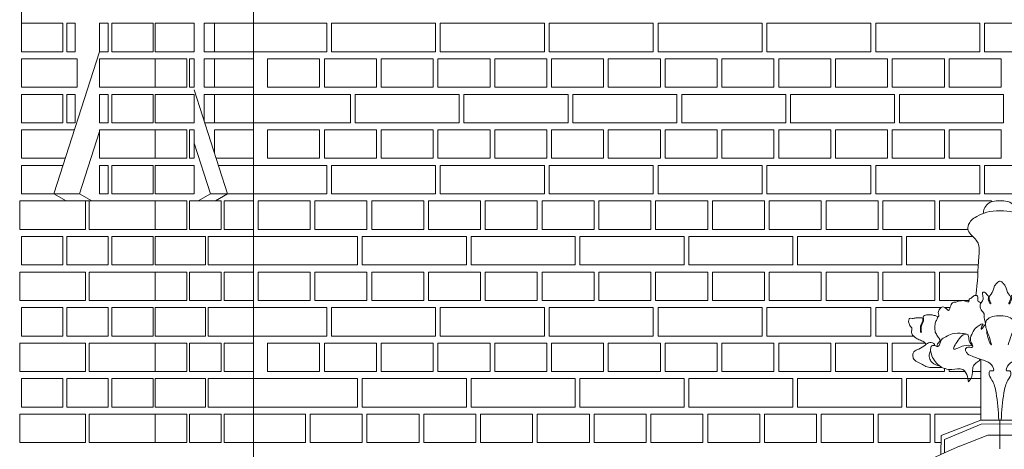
# Model space of a CAD drawing. Header units: millimetres. Extents: x -37887 to 94344, y -69777 to 116976.
# Tile 161 of 205: x 1925 to 4006, y 112571 to 113478. Entities that reach past the tile are written whole.
import ezdxf

# ---------------------------------------------------------------- set-up
doc = ezdxf.new("R2010")
doc.units = ezdxf.units.MM
doc.layers.add('02_odbudowa', color=7, linetype='Continuous', lineweight=30)
doc.layers.add('inwentarka dominiki', color=1, linetype='Continuous', lineweight=13)

# ---------------------------------------------------------------- blocks, each defined once
blk = doc.blocks.new('A$C548F19F9')
at = {"layer": 'inwentarka dominiki'}
for p, q in [((3001.8, 6316.6), (3001.8, 7371.7)), ((3491.5, 1606.6), (3491.5, 6616.6)), ((3001.8, 6256.6), (3001.8, 6316.6)), ((3001.8, 6316.6), (3089.2, 6316.6)), ((3089.2, 6316.6), (3089.2, 6256.6)), ((3097.1, 6256.6), (3097.1, 6316.6)), ((3097.1, 6316.6), (3115, 6316.6)), ((3115, 6316.6), (3115, 6256.6)), ((3184.6, 6316.6), (3166.7, 6316.6)), ((3166.7, 6316.6), (3166.7, 6256.6)), ((3184.6, 6256.6), (3184.6, 6316.6)), ((3280, 6316.6), (3192.5, 6316.6)), ((3192.5, 6316.6), (3192.5, 6256.6)), ((3280, 6256.6), (3280, 6316.6)), ((3283.9, 6256.6), (3283.9, 6316.6)), ((3283.9, 6316.6), (3366.3, 6316.6)), ((3366.3, 6316.6), (3366.3, 6256.6)), ((3409.1, 6316.6), (3387.2, 6316.6)), ((3387.2, 6316.6), (3387.2, 6256.6)), ((3409.1, 6256.6), (3409.1, 6316.6)), ((3409.1, 6256.6), (3409.1, 6316.6)), ((3409.1, 6316.6), (3491.5, 6316.6)), ((3491.5, 6316.6), (3491.5, 6256.6)), ((3491.5, 6316.6), (3491.5, 6256.6)), ((3646.5, 6316.6), (3491.5, 6316.6)), ((3646.5, 6256.6), (3646.5, 6316.6)), ((3656.5, 6316.6), (3656.5, 6256.6)), ((3876.5, 6316.6), (3656.5, 6316.6)), ((3876.5, 6256.6), (3876.5, 6316.6)), ((3886.5, 6316.6), (3886.5, 6256.6)), ((4106.5, 6316.6), (3886.5, 6316.6)), ((4106.5, 6256.6), (4106.5, 6316.6)), ((4116.5, 6316.6), (4116.5, 6256.6)), ((4336.5, 6316.6), (4116.5, 6316.6)), ((4336.5, 6256.6), (4336.5, 6316.6)), ((4346.5, 6316.6), (4346.5, 6256.6)), ((4566.5, 6316.6), (4346.5, 6316.6)), ((4566.5, 6256.6), (4566.5, 6316.6)), ((4576.5, 6316.6), (4576.5, 6256.6)), ((4796.5, 6316.6), (4576.5, 6316.6)), ((4796.5, 6256.6), (4796.5, 6316.6)), ((4806.5, 6316.6), (4806.5, 6256.6)), ((5026.5, 6316.6), (4806.5, 6316.6)), ((5026.5, 6256.6), (5026.5, 6316.6)), ((5036.5, 6316.6), (5036.5, 6256.6)), ((5256.5, 6316.6), (5036.5, 6316.6)), ((3089.2, 6256.6), (3001.8, 6256.6)), ((3119, 6241.6), (3001.8, 6241.6)), ((3001.8, 6241.6), (3001.8, 6181.6)), ((3166.7, 6256.6), (3069.9, 5956.6)), ((3115, 6256.6), (3097.1, 6256.6)), ((3119, 6181.6), (3119, 6241.6)), ((3166.7, 6256.6), (3184.6, 6256.6)), ((3283.9, 6241.6), (3166.7, 6241.6)), ((3166.7, 6241.6), (3166.7, 6181.6)), ((3192.5, 6256.6), (3280, 6256.6)), ((3366.3, 6256.6), (3283.9, 6256.6)), ((3283.9, 6181.6), (3283.9, 6241.6)), ((3283.9, 6241.6), (3350.7, 6241.6)), ((3283.9, 6181.6), (3283.9, 6241.6)), ((3350.7, 6241.6), (3350.7, 6181.6)), ((3356.8, 6181.6), (3356.8, 6241.6)), ((3356.8, 6241.6), (3366.3, 6241.6)), ((3366.3, 6241.6), (3366.3, 6181.6)), ((3387.2, 6256.6), (3409.1, 6256.6)), ((3409.1, 6241.6), (3387.2, 6241.6)), ((3387.2, 6241.6), (3387.2, 6181.6)), ((3491.5, 6256.6), (3409.1, 6256.6)), ((3409.1, 6181.6), (3409.1, 6241.6)), ((3409.1, 6181.6), (3409.1, 6241.6)), ((3409.1, 6241.6), (3491.5, 6241.6)), ((3491.5, 6256.6), (3646.5, 6256.6)), ((3491.5, 6241.6), (3491.5, 6181.6)), ((3521.5, 6181.6), (3521.5, 6241.6)), ((3521.5, 6241.6), (3631.5, 6241.6)), ((3631.5, 6241.6), (3631.5, 6181.6)), ((3641.5, 6181.6), (3641.5, 6241.6)), ((3641.5, 6241.6), (3751.5, 6241.6)), ((3656.5, 6256.6), (3876.5, 6256.6)), ((3751.5, 6241.6), (3751.5, 6181.6)), ((3761.5, 6181.6), (3761.5, 6241.6)), ((3761.5, 6241.6), (3871.5, 6241.6)), ((3871.5, 6241.6), (3871.5, 6181.6)), ((3881.5, 6181.6), (3881.5, 6241.6)), ((3881.5, 6241.6), (3991.5, 6241.6)), ((3886.5, 6256.6), (4106.5, 6256.6)), ((3991.5, 6241.6), (3991.5, 6181.6)), ((4001.5, 6181.6), (4001.5, 6241.6)), ((4001.5, 6241.6), (4111.5, 6241.6)), ((4111.5, 6241.6), (4111.5, 6181.6)), ((4116.5, 6256.6), (4336.5, 6256.6)), ((4121.5, 6181.6), (4121.5, 6241.6)), ((4121.5, 6241.6), (4231.5, 6241.6)), ((4231.5, 6241.6), (4231.5, 6181.6)), ((4241.5, 6181.6), (4241.5, 6241.6)), ((4241.5, 6241.6), (4351.5, 6241.6)), ((4346.5, 6256.6), (4566.5, 6256.6)), ((4351.5, 6241.6), (4351.5, 6181.6)), ((4361.5, 6181.6), (4361.5, 6241.6)), ((4361.5, 6241.6), (4471.5, 6241.6)), ((4471.5, 6241.6), (4471.5, 6181.6)), ((4481.5, 6181.6), (4481.5, 6241.6)), ((4481.5, 6241.6), (4591.5, 6241.6)), ((4576.5, 6256.6), (4796.5, 6256.6)), ((4591.5, 6241.6), (4591.5, 6181.6)), ((4601.5, 6241.6), (4601.5, 6181.6)), ((4711.5, 6241.6), (4601.5, 6241.6)), ((4711.5, 6181.6), (4711.5, 6241.6)), ((4721.5, 6241.6), (4721.5, 6181.6)), ((4831.5, 6241.6), (4721.5, 6241.6)), ((4806.5, 6256.6), (5026.5, 6256.6)), ((4831.5, 6181.6), (4831.5, 6241.6)), ((4841.5, 6241.6), (4841.5, 6181.6)), ((4951.5, 6241.6), (4841.5, 6241.6)), ((4951.5, 6181.6), (4951.5, 6241.6)), ((4961.5, 6241.6), (4961.5, 6181.6)), ((5071.5, 6241.6), (4961.5, 6241.6)), ((5036.5, 6256.6), (5256.5, 6256.6)), ((5071.5, 6181.6), (5071.5, 6241.6)), ((3001.8, 6181.6), (3119, 6181.6)), ((3166.7, 6181.6), (3283.9, 6181.6)), ((3350.7, 6181.6), (3283.9, 6181.6)), ((3366.3, 6181.6), (3356.8, 6181.6)), ((3387.2, 6181.6), (3409.1, 6181.6)), ((3491.5, 6181.6), (3409.1, 6181.6)), ((3631.5, 6181.6), (3521.5, 6181.6)), ((3751.5, 6181.6), (3641.5, 6181.6)), ((3871.5, 6181.6), (3761.5, 6181.6)), ((3991.5, 6181.6), (3881.5, 6181.6)), ((4111.5, 6181.6), (4001.5, 6181.6)), ((4231.5, 6181.6), (4121.5, 6181.6)), ((4351.5, 6181.6), (4241.5, 6181.6)), ((4471.5, 6181.6), (4361.5, 6181.6)), ((4591.5, 6181.6), (4481.5, 6181.6)), ((4601.5, 6181.6), (4711.5, 6181.6)), ((4721.5, 6181.6), (4831.5, 6181.6)), ((4841.5, 6181.6), (4951.5, 6181.6)), ((4961.5, 6181.6), (5071.5, 6181.6)), ((3001.8, 6106.6), (3001.8, 6166.6)), ((3001.8, 6166.6), (3089.2, 6166.6)), ((3089.2, 6166.6), (3089.2, 6106.6)), ((3097.1, 6106.6), (3097.1, 6166.6)), ((3097.1, 6166.6), (3115, 6166.6)), ((3115, 6166.6), (3115, 6106.6)), ((3184.6, 6166.6), (3166.7, 6166.6)), ((3166.7, 6166.6), (3166.7, 6106.6)), ((3184.6, 6106.6), (3184.6, 6166.6)), ((3280, 6166.6), (3192.5, 6166.6)), ((3192.5, 6166.6), (3192.5, 6106.6)), ((3280, 6106.6), (3280, 6166.6)), ((3283.9, 6106.6), (3283.9, 6166.6)), ((3283.9, 6166.6), (3366.3, 6166.6)), ((3366.3, 6176.1), (3437.1, 5956.6)), ((3366.3, 6166.6), (3366.3, 6106.6)), ((3409.1, 6166.6), (3387.2, 6166.6)), ((3387.2, 6166.6), (3387.2, 6111.3)), ((3409.1, 6106.6), (3409.1, 6166.6)), ((3409.1, 6106.6), (3409.1, 6166.6)), ((3409.1, 6166.6), (3491.5, 6166.6)), ((3491.5, 6166.6), (3491.5, 6106.6)), ((3491.5, 6106.6), (3491.5, 6166.6)), ((3491.5, 6166.6), (3696.5, 6166.6)), ((3696.5, 6166.6), (3696.5, 6106.6)), ((3706.5, 6106.6), (3706.5, 6166.6)), ((3706.5, 6166.6), (3926.5, 6166.6)), ((3926.5, 6166.6), (3926.5, 6106.6)), ((3936.5, 6106.6), (3936.5, 6166.6)), ((3936.5, 6166.6), (4156.5, 6166.6)), ((4156.5, 6166.6), (4156.5, 6106.6)), ((4166.5, 6106.6), (4166.5, 6166.6)), ((4166.5, 6166.6), (4386.5, 6166.6)), ((4386.5, 6166.6), (4386.5, 6106.6)), ((4396.5, 6106.6), (4396.5, 6166.6)), ((4396.5, 6166.6), (4616.5, 6166.6)), ((4616.5, 6166.6), (4616.5, 6106.6)), ((4626.5, 6106.6), (4626.5, 6166.6)), ((4626.5, 6166.6), (4846.5, 6166.6)), ((4846.5, 6166.6), (4846.5, 6106.6)), ((4856.5, 6106.6), (4856.5, 6166.6)), ((4856.5, 6166.6), (5076.5, 6166.6)), ((5076.5, 6166.6), (5076.5, 6106.6)), ((3089.2, 6106.6), (3001.8, 6106.6)), ((3115, 6106.6), (3097.1, 6106.6)), ((3166.7, 6106.6), (3184.6, 6106.6)), ((3192.5, 6106.6), (3280, 6106.6)), ((3366.3, 6106.6), (3283.9, 6106.6)), ((3388.7, 6106.6), (3409.1, 6106.6)), ((3491.5, 6106.6), (3409.1, 6106.6)), ((3696.5, 6106.6), (3491.5, 6106.6)), ((3926.5, 6106.6), (3706.5, 6106.6)), ((4156.5, 6106.6), (3936.5, 6106.6)), ((4386.5, 6106.6), (4166.5, 6106.6)), ((4616.5, 6106.6), (4396.5, 6106.6)), ((4846.5, 6106.6), (4626.5, 6106.6)), ((5076.5, 6106.6), (4856.5, 6106.6)), ((3113.5, 6091.6), (3001.8, 6091.6)), ((3001.8, 6091.6), (3001.8, 6031.6)), ((3166.7, 6087.9), (3124.3, 5956.6)), ((3283.9, 6091.6), (3166.7, 6091.6)), ((3166.7, 6091.6), (3166.7, 6031.6)), ((3283.9, 6031.6), (3283.9, 6091.6)), ((3283.9, 6091.6), (3350.7, 6091.6)), ((3283.9, 6031.6), (3283.9, 6091.6)), ((3350.7, 6091.6), (3350.7, 6031.6)), ((3356.8, 6031.6), (3356.8, 6091.6)), ((3356.8, 6091.6), (3366.3, 6091.6)), ((3366.3, 6091.6), (3366.3, 6031.6)), ((3409.1, 6043.5), (3409.1, 6091.6)), ((3409.1, 6091.6), (3491.5, 6091.6)), ((3491.5, 6091.6), (3491.5, 6031.6)), ((3521.5, 6031.6), (3521.5, 6091.6)), ((3521.5, 6091.6), (3631.5, 6091.6)), ((3631.5, 6091.6), (3631.5, 6031.6)), ((3641.5, 6031.6), (3641.5, 6091.6)), ((3641.5, 6091.6), (3751.5, 6091.6)), ((3751.5, 6091.6), (3751.5, 6031.6)), ((3761.5, 6031.6), (3761.5, 6091.6)), ((3761.5, 6091.6), (3871.5, 6091.6)), ((3871.5, 6091.6), (3871.5, 6031.6)), ((3881.5, 6031.6), (3881.5, 6091.6)), ((3881.5, 6091.6), (3991.5, 6091.6)), ((3991.5, 6091.6), (3991.5, 6031.6)), ((4001.5, 6031.6), (4001.5, 6091.6)), ((4001.5, 6091.6), (4111.5, 6091.6)), ((4111.5, 6091.6), (4111.5, 6031.6)), ((4121.5, 6031.6), (4121.5, 6091.6)), ((4121.5, 6091.6), (4231.5, 6091.6)), ((4231.5, 6091.6), (4231.5, 6031.6)), ((4241.5, 6031.6), (4241.5, 6091.6)), ((4241.5, 6091.6), (4351.5, 6091.6)), ((4351.5, 6091.6), (4351.5, 6031.6)), ((4361.5, 6031.6), (4361.5, 6091.6)), ((4361.5, 6091.6), (4471.5, 6091.6)), ((4471.5, 6091.6), (4471.5, 6031.6)), ((4481.5, 6031.6), (4481.5, 6091.6)), ((4481.5, 6091.6), (4591.5, 6091.6)), ((4591.5, 6091.6), (4591.5, 6031.6)), ((4601.5, 6091.6), (4601.5, 6031.6)), ((4711.5, 6091.6), (4601.5, 6091.6)), ((4711.5, 6031.6), (4711.5, 6091.6)), ((4721.5, 6091.6), (4721.5, 6031.6)), ((4831.5, 6091.6), (4721.5, 6091.6)), ((4831.5, 6031.6), (4831.5, 6091.6)), ((4841.5, 6091.6), (4841.5, 6031.6)), ((4951.5, 6091.6), (4841.5, 6091.6)), ((4951.5, 6031.6), (4951.5, 6091.6)), ((4961.5, 6091.6), (4961.5, 6031.6)), ((5071.5, 6091.6), (4961.5, 6091.6)), ((5071.5, 6031.6), (5071.5, 6091.6)), ((3366.3, 6063.7), (3400.9, 5956.6)), ((3001.8, 6031.6), (3094.1, 6031.6)), ((3089.2, 6016.6), (3001.8, 6016.6)), ((3001.8, 6016.6), (3001.8, 5956.6)), ((3089.2, 6016.3), (3089.2, 6016.6)), ((3166.7, 6031.6), (3283.9, 6031.6)), ((3184.6, 6016.6), (3166.7, 6016.6)), ((3166.7, 6016.6), (3166.7, 5956.6)), ((3184.6, 5956.6), (3184.6, 6016.6)), ((3280, 6016.6), (3192.5, 6016.6)), ((3192.5, 6016.6), (3192.5, 5956.6)), ((3280, 5956.6), (3280, 6016.6)), ((3350.7, 6031.6), (3283.9, 6031.6)), ((3283.9, 5956.6), (3283.9, 6016.6)), ((3283.9, 6016.6), (3366.3, 6016.6)), ((3366.3, 6031.6), (3356.8, 6031.6)), ((3366.3, 6016.6), (3366.3, 5956.6)), ((3491.5, 6031.6), (3412.9, 6031.6)), ((3417.8, 6016.6), (3491.5, 6016.6)), ((3491.5, 6016.6), (3491.5, 5956.6)), ((3491.5, 6016.6), (3491.5, 5956.6)), ((3646.5, 6016.6), (3491.5, 6016.6)), ((3631.5, 6031.6), (3521.5, 6031.6)), ((3751.5, 6031.6), (3641.5, 6031.6)), ((3646.5, 5956.6), (3646.5, 6016.6)), ((3656.5, 6016.6), (3656.5, 5956.6)), ((3876.5, 6016.6), (3656.5, 6016.6)), ((3871.5, 6031.6), (3761.5, 6031.6)), ((3876.5, 5956.6), (3876.5, 6016.6)), ((3991.5, 6031.6), (3881.5, 6031.6)), ((3886.5, 6016.6), (3886.5, 5956.6)), ((4106.5, 6016.6), (3886.5, 6016.6)), ((4111.5, 6031.6), (4001.5, 6031.6)), ((4106.5, 5956.6), (4106.5, 6016.6)), ((4116.5, 6016.6), (4116.5, 5956.6)), ((4336.5, 6016.6), (4116.5, 6016.6)), ((4231.5, 6031.6), (4121.5, 6031.6)), ((4351.5, 6031.6), (4241.5, 6031.6)), ((4336.5, 5956.6), (4336.5, 6016.6)), ((4346.5, 6016.6), (4346.5, 5956.6)), ((4566.5, 6016.6), (4346.5, 6016.6)), ((4471.5, 6031.6), (4361.5, 6031.6)), ((4591.5, 6031.6), (4481.5, 6031.6)), ((4566.5, 5956.6), (4566.5, 6016.6)), ((4576.5, 6016.6), (4576.5, 5956.6)), ((4796.5, 6016.6), (4576.5, 6016.6)), ((4601.5, 6031.6), (4711.5, 6031.6)), ((4721.5, 6031.6), (4831.5, 6031.6)), ((4796.5, 5956.6), (4796.5, 6016.6)), ((4806.5, 6016.6), (4806.5, 5956.6)), ((5026.5, 6016.6), (4806.5, 6016.6)), ((4841.5, 6031.6), (4951.5, 6031.6)), ((4961.5, 6031.6), (5071.5, 6031.6)), ((5026.5, 5956.6), (5026.5, 6016.6)), ((5036.5, 6016.6), (5036.5, 5956.6)), ((5256.5, 6016.6), (5036.5, 6016.6)), ((3001.8, 5956.6), (3089.2, 5956.6)), ((3069.9, 5956.6), (3124.3, 5956.6)), ((3069.9, 5956.6), (3095.8, 5941.6)), ((3124.3, 5956.6), (3150.2, 5941.6)), ((3166.7, 5956.6), (3184.6, 5956.6)), ((3192.5, 5956.6), (3280, 5956.6)), ((3366.3, 5956.6), (3283.9, 5956.6)), ((3400.9, 5956.6), (3375, 5941.6)), ((3437.1, 5956.6), (3400.9, 5956.6)), ((3491.5, 5956.6), (3409.1, 5956.6)), ((3437.1, 5956.6), (3411.3, 5941.6)), ((3491.5, 5956.6), (3646.5, 5956.6)), ((3656.5, 5956.6), (3876.5, 5956.6)), ((3886.5, 5956.6), (4106.5, 5956.6)), ((4116.5, 5956.6), (4336.5, 5956.6)), ((4346.5, 5956.6), (4566.5, 5956.6)), ((4576.5, 5956.6), (4796.5, 5956.6)), ((4806.5, 5956.6), (5026.5, 5956.6)), ((5036.5, 5956.6), (5256.5, 5956.6)), ((3136.9, 5941.6), (2997.8, 5941.6)), ((2997.8, 5941.6), (2997.8, 5881.6)), ((3095.8, 5941.6), (3150.2, 5941.6)), ((3136.9, 5881.6), (3136.9, 5941.6)), ((3283.9, 5941.6), (3144.8, 5941.6)), ((3144.8, 5941.6), (3144.8, 5881.6)), ((3283.9, 5881.6), (3283.9, 5941.6)), ((3283.9, 5881.6), (3283.9, 5941.6)), ((3283.9, 5941.6), (3350.7, 5941.6)), ((3350.7, 5941.6), (3350.7, 5881.6)), ((3356.8, 5881.6), (3356.8, 5941.6)), ((3356.8, 5941.6), (3423.5, 5941.6)), ((3423.5, 5941.6), (3423.5, 5881.6)), ((3429.6, 5881.6), (3429.6, 5941.6)), ((3429.6, 5941.6), (3491.5, 5941.6)), ((3491.5, 5941.6), (3491.5, 5881.6)), ((3501.5, 5941.6), (3501.5, 5881.6)), ((3611.5, 5941.6), (3501.5, 5941.6)), ((3611.5, 5881.6), (3611.5, 5941.6)), ((3621.5, 5941.6), (3621.5, 5881.6)), ((3731.5, 5941.6), (3621.5, 5941.6)), ((3731.5, 5881.6), (3731.5, 5941.6)), ((3741.5, 5941.6), (3741.5, 5881.6)), ((3851.5, 5941.6), (3741.5, 5941.6)), ((3851.5, 5881.6), (3851.5, 5941.6)), ((3861.5, 5941.6), (3861.5, 5881.6)), ((3971.5, 5941.6), (3861.5, 5941.6)), ((3971.5, 5881.6), (3971.5, 5941.6)), ((3981.5, 5941.6), (3981.5, 5881.6)), ((4091.5, 5941.6), (3981.5, 5941.6)), ((4091.5, 5881.6), (4091.5, 5941.6)), ((4101.5, 5941.6), (4101.5, 5881.6)), ((4211.5, 5941.6), (4101.5, 5941.6)), ((4211.5, 5881.6), (4211.5, 5941.6)), ((4221.5, 5941.6), (4221.5, 5881.6)), ((4331.5, 5941.6), (4221.5, 5941.6)), ((4331.5, 5881.6), (4331.5, 5941.6)), ((4341.5, 5941.6), (4341.5, 5881.6)), ((4451.5, 5941.6), (4341.5, 5941.6)), ((4451.5, 5881.6), (4451.5, 5941.6)), ((4461.5, 5941.6), (4461.5, 5881.6)), ((4571.5, 5941.6), (4461.5, 5941.6)), ((4571.5, 5881.6), (4571.5, 5941.6)), ((4581.5, 5941.6), (4581.5, 5881.6)), ((4691.5, 5941.6), (4581.5, 5941.6)), ((4691.5, 5881.6), (4691.5, 5941.6)), ((4701.5, 5941.6), (4701.5, 5881.6)), ((4811.5, 5941.6), (4701.5, 5941.6)), ((4811.5, 5881.6), (4811.5, 5941.6)), ((4821.5, 5941.6), (4821.5, 5881.6)), ((4931.5, 5941.6), (4821.5, 5941.6)), ((4931.5, 5881.6), (4931.5, 5941.6)), ((5051.5, 5941.6), (4941.5, 5941.6)), ((4941.5, 5941.6), (4941.5, 5881.6)), ((5051.5, 5940.2), (5051.5, 5941.6)), ((2997.8, 5881.6), (3136.9, 5881.6)), ((3144.8, 5881.6), (3283.9, 5881.6)), ((3350.7, 5881.6), (3283.9, 5881.6)), ((3423.5, 5881.6), (3356.8, 5881.6)), ((3491.5, 5881.6), (3429.6, 5881.6)), ((3501.5, 5881.6), (3611.5, 5881.6)), ((3621.5, 5881.6), (3731.5, 5881.6)), ((3741.5, 5881.6), (3851.5, 5881.6)), ((3861.5, 5881.6), (3971.5, 5881.6)), ((3981.5, 5881.6), (4091.5, 5881.6)), ((4101.5, 5881.6), (4211.5, 5881.6)), ((4221.5, 5881.6), (4331.5, 5881.6)), ((4341.5, 5881.6), (4451.5, 5881.6)), ((4461.5, 5881.6), (4571.5, 5881.6)), ((4581.5, 5881.6), (4691.5, 5881.6)), ((4701.5, 5881.6), (4811.5, 5881.6)), ((4821.5, 5881.6), (4931.5, 5881.6)), ((4941.5, 5881.6), (5001.5, 5881.6)), ((3089.2, 5866.6), (3001.8, 5866.6)), ((3001.8, 5866.6), (3001.8, 5806.6)), ((3089.2, 5806.6), (3089.2, 5866.6)), ((3184.6, 5866.6), (3097.1, 5866.6)), ((3097.1, 5866.6), (3097.1, 5806.6)), ((3184.6, 5806.6), (3184.6, 5866.6)), ((3280, 5866.6), (3192.5, 5866.6)), ((3192.5, 5866.6), (3192.5, 5806.6)), ((3280, 5806.6), (3280, 5866.6)), ((3283.9, 5806.6), (3283.9, 5866.6)), ((3283.9, 5866.6), (3390.1, 5866.6)), ((3390.1, 5866.6), (3390.1, 5806.6)), ((3396.2, 5806.6), (3396.2, 5866.6)), ((3396.2, 5866.6), (3491.5, 5866.6)), ((3491.5, 5866.6), (3491.5, 5806.6)), ((3491.5, 5866.6), (3491.5, 5806.6)), ((3711.5, 5866.6), (3491.5, 5866.6)), ((3711.5, 5806.6), (3711.5, 5866.6)), ((3721.5, 5866.6), (3721.5, 5806.6)), ((3941.5, 5866.6), (3721.5, 5866.6)), ((3941.5, 5806.6), (3941.5, 5866.6)), ((3951.5, 5866.6), (3951.5, 5806.6)), ((4171.5, 5866.6), (3951.5, 5866.6)), ((4171.5, 5806.6), (4171.5, 5866.6)), ((4181.5, 5866.6), (4181.5, 5806.6)), ((4401.5, 5866.6), (4181.5, 5866.6)), ((4401.5, 5806.6), (4401.5, 5866.6)), ((4411.5, 5866.6), (4411.5, 5806.6)), ((4631.5, 5866.6), (4411.5, 5866.6)), ((4631.5, 5806.6), (4631.5, 5866.6)), ((4641.5, 5866.6), (4641.5, 5806.6)), ((4861.5, 5866.6), (4641.5, 5866.6)), ((4861.5, 5806.6), (4861.5, 5866.6)), ((5011.4, 5866.6), (4871.5, 5866.6)), ((4871.5, 5866.6), (4871.5, 5806.6)), ((3001.8, 5806.6), (3089.2, 5806.6)), ((3097.1, 5806.6), (3184.6, 5806.6)), ((3192.5, 5806.6), (3280, 5806.6)), ((3390.1, 5806.6), (3283.9, 5806.6)), ((3491.5, 5806.6), (3396.2, 5806.6)), ((3491.5, 5806.6), (3711.5, 5806.6)), ((3721.5, 5806.6), (3941.5, 5806.6)), ((3951.5, 5806.6), (4171.5, 5806.6)), ((4181.5, 5806.6), (4401.5, 5806.6)), ((4411.5, 5806.6), (4631.5, 5806.6)), ((4641.5, 5806.6), (4861.5, 5806.6)), ((4871.5, 5806.6), (5023.4, 5806.6)), ((3136.9, 5791.6), (2997.8, 5791.6)), ((2997.8, 5791.6), (2997.8, 5731.6)), ((3136.9, 5731.6), (3136.9, 5791.6)), ((3283.9, 5791.6), (3144.8, 5791.6)), ((3144.8, 5791.6), (3144.8, 5731.6)), ((3283.9, 5731.6), (3283.9, 5791.6)), ((3283.9, 5731.6), (3283.9, 5791.6)), ((3283.9, 5791.6), (3350.7, 5791.6)), ((3350.7, 5791.6), (3350.7, 5731.6)), ((3356.8, 5731.6), (3356.8, 5791.6)), ((3356.8, 5791.6), (3423.5, 5791.6)), ((3423.5, 5791.6), (3423.5, 5731.6)), ((3429.6, 5731.6), (3429.6, 5791.6)), ((3429.6, 5791.6), (3491.5, 5791.6)), ((3491.5, 5791.6), (3491.5, 5731.6)), ((3501.5, 5791.6), (3501.5, 5731.6)), ((3611.5, 5791.6), (3501.5, 5791.6)), ((3611.5, 5731.6), (3611.5, 5791.6)), ((3621.5, 5791.6), (3621.5, 5731.6)), ((3731.5, 5791.6), (3621.5, 5791.6)), ((3731.5, 5731.6), (3731.5, 5791.6)), ((3741.5, 5791.6), (3741.5, 5731.6)), ((3851.5, 5791.6), (3741.5, 5791.6)), ((3851.5, 5731.6), (3851.5, 5791.6)), ((3861.5, 5791.6), (3861.5, 5731.6)), ((3971.5, 5791.6), (3861.5, 5791.6)), ((3971.5, 5731.6), (3971.5, 5791.6)), ((3981.5, 5791.6), (3981.5, 5731.6)), ((4091.5, 5791.6), (3981.5, 5791.6)), ((4091.5, 5731.6), (4091.5, 5791.6)), ((4101.5, 5791.6), (4101.5, 5731.6)), ((4211.5, 5791.6), (4101.5, 5791.6)), ((4211.5, 5731.6), (4211.5, 5791.6)), ((4221.5, 5791.6), (4221.5, 5731.6)), ((4331.5, 5791.6), (4221.5, 5791.6)), ((4331.5, 5731.6), (4331.5, 5791.6)), ((4341.5, 5791.6), (4341.5, 5731.6)), ((4451.5, 5791.6), (4341.5, 5791.6)), ((4451.5, 5731.6), (4451.5, 5791.6)), ((4461.5, 5791.6), (4461.5, 5731.6)), ((4571.5, 5791.6), (4461.5, 5791.6)), ((4571.5, 5731.6), (4571.5, 5791.6)), ((4581.5, 5791.6), (4581.5, 5731.6)), ((4691.5, 5791.6), (4581.5, 5791.6)), ((4691.5, 5731.6), (4691.5, 5791.6)), ((4701.5, 5791.6), (4701.5, 5731.6)), ((4811.5, 5791.6), (4701.5, 5791.6)), ((4811.5, 5731.6), (4811.5, 5791.6)), ((4821.5, 5791.6), (4821.5, 5731.6)), ((4931.5, 5791.6), (4821.5, 5791.6)), ((4931.5, 5731.6), (4931.5, 5791.6)), ((5022.5, 5791.6), (4941.5, 5791.6)), ((4941.5, 5791.6), (4941.5, 5731.6)), ((2997.8, 5731.6), (3136.9, 5731.6)), ((3144.8, 5731.6), (3283.9, 5731.6)), ((3350.7, 5731.6), (3283.9, 5731.6)), ((3423.5, 5731.6), (3356.8, 5731.6)), ((3491.5, 5731.6), (3429.6, 5731.6)), ((3501.5, 5731.6), (3611.5, 5731.6)), ((3621.5, 5731.6), (3731.5, 5731.6)), ((3741.5, 5731.6), (3851.5, 5731.6)), ((3861.5, 5731.6), (3971.5, 5731.6)), ((3981.5, 5731.6), (4091.5, 5731.6)), ((4101.5, 5731.6), (4211.5, 5731.6)), ((4221.5, 5731.6), (4331.5, 5731.6)), ((4341.5, 5731.6), (4451.5, 5731.6)), ((4461.5, 5731.6), (4571.5, 5731.6)), ((4581.5, 5731.6), (4691.5, 5731.6)), ((4701.5, 5731.6), (4811.5, 5731.6)), ((4821.5, 5731.6), (4931.5, 5731.6)), ((4941.5, 5731.6), (5003.7, 5731.6)), ((3089.2, 5716.6), (3001.8, 5716.6)), ((3001.8, 5716.6), (3001.8, 5656.6)), ((3089.2, 5656.6), (3089.2, 5716.6)), ((3184.6, 5716.6), (3097.1, 5716.6)), ((3097.1, 5716.6), (3097.1, 5656.6)), ((3184.6, 5656.6), (3184.6, 5716.6)), ((3280, 5716.6), (3192.5, 5716.6)), ((3192.5, 5716.6), (3192.5, 5656.6)), ((3280, 5656.6), (3280, 5716.6)), ((3283.9, 5656.6), (3283.9, 5716.6)), ((3283.9, 5716.6), (3390.1, 5716.6)), ((3390.1, 5716.6), (3390.1, 5656.6)), ((3396.2, 5656.6), (3396.2, 5716.6)), ((3396.2, 5716.6), (3491.5, 5716.6)), ((3491.5, 5716.6), (3491.5, 5656.6)), ((3491.5, 5716.6), (3491.5, 5656.6)), ((3646.5, 5716.6), (3491.5, 5716.6)), ((3646.5, 5656.6), (3646.5, 5716.6)), ((3656.5, 5716.6), (3656.5, 5656.6)), ((3876.5, 5716.6), (3656.5, 5716.6)), ((3876.5, 5656.6), (3876.5, 5716.6)), ((3886.5, 5716.6), (3886.5, 5656.6)), ((4106.5, 5716.6), (3886.5, 5716.6)), ((4106.5, 5656.6), (4106.5, 5716.6)), ((4116.5, 5716.6), (4116.5, 5656.6)), ((4336.5, 5716.6), (4116.5, 5716.6)), ((4336.5, 5656.6), (4336.5, 5716.6)), ((4346.5, 5716.6), (4346.5, 5656.6)), ((4566.5, 5716.6), (4346.5, 5716.6)), ((4566.5, 5656.6), (4566.5, 5716.6)), ((4576.5, 5716.6), (4576.5, 5656.6)), ((4796.5, 5716.6), (4576.5, 5716.6)), ((4796.5, 5656.6), (4796.5, 5716.6)), ((4944.7, 5716.6), (4806.5, 5716.6)), ((4806.5, 5716.6), (4806.5, 5656.6)), ((4963.7, 5716.6), (4952.4, 5716.6)), ((3136.9, 5641.6), (2997.8, 5641.6)), ((2997.8, 5641.6), (2997.8, 5581.6)), ((3001.8, 5656.6), (3089.2, 5656.6)), ((3097.1, 5656.6), (3184.6, 5656.6)), ((3136.9, 5581.6), (3136.9, 5641.6)), ((3283.9, 5641.6), (3144.8, 5641.6)), ((3144.8, 5641.6), (3144.8, 5581.6)), ((3192.5, 5656.6), (3280, 5656.6)), ((3390.1, 5656.6), (3283.9, 5656.6)), ((3283.9, 5581.6), (3283.9, 5641.6)), ((3283.9, 5581.6), (3283.9, 5641.6)), ((3283.9, 5641.6), (3350.7, 5641.6)), ((3350.7, 5641.6), (3350.7, 5581.6)), ((3356.8, 5581.6), (3356.8, 5641.6)), ((3356.8, 5641.6), (3423.5, 5641.6)), ((3491.5, 5656.6), (3396.2, 5656.6)), ((3423.5, 5641.6), (3423.5, 5581.6)), ((3429.6, 5581.6), (3429.6, 5641.6)), ((3429.6, 5641.6), (3491.5, 5641.6)), ((3491.5, 5656.6), (3646.5, 5656.6)), ((3491.5, 5641.6), (3491.5, 5581.6)), ((3521.5, 5581.6), (3521.5, 5641.6)), ((3521.5, 5641.6), (3631.5, 5641.6)), ((3631.5, 5641.6), (3631.5, 5581.6)), ((3641.5, 5581.6), (3641.5, 5641.6)), ((3641.5, 5641.6), (3751.5, 5641.6)), ((3656.5, 5656.6), (3876.5, 5656.6)), ((3751.5, 5641.6), (3751.5, 5581.6)), ((3761.5, 5581.6), (3761.5, 5641.6)), ((3761.5, 5641.6), (3871.5, 5641.6)), ((3871.5, 5641.6), (3871.5, 5581.6)), ((3881.5, 5581.6), (3881.5, 5641.6)), ((3881.5, 5641.6), (3991.5, 5641.6)), ((3886.5, 5656.6), (4106.5, 5656.6)), ((3991.5, 5641.6), (3991.5, 5581.6)), ((4001.5, 5581.6), (4001.5, 5641.6)), ((4001.5, 5641.6), (4111.5, 5641.6)), ((4111.5, 5641.6), (4111.5, 5581.6)), ((4116.5, 5656.6), (4336.5, 5656.6)), ((4121.5, 5581.6), (4121.5, 5641.6)), ((4121.5, 5641.6), (4231.5, 5641.6)), ((4231.5, 5641.6), (4231.5, 5581.6)), ((4241.5, 5581.6), (4241.5, 5641.6)), ((4241.5, 5641.6), (4351.5, 5641.6)), ((4346.5, 5656.6), (4566.5, 5656.6)), ((4351.5, 5641.6), (4351.5, 5581.6)), ((4361.5, 5581.6), (4361.5, 5641.6)), ((4361.5, 5641.6), (4471.5, 5641.6)), ((4471.5, 5641.6), (4471.5, 5581.6)), ((4481.5, 5581.6), (4481.5, 5641.6)), ((4481.5, 5641.6), (4591.5, 5641.6)), ((4576.5, 5656.6), (4796.5, 5656.6)), ((4591.5, 5641.6), (4591.5, 5581.6)), ((4601.5, 5581.6), (4601.5, 5641.6)), ((4601.5, 5641.6), (4711.5, 5641.6)), ((4711.5, 5641.6), (4711.5, 5581.6)), ((4721.5, 5581.6), (4721.5, 5641.6)), ((4721.5, 5641.6), (4831.5, 5641.6)), ((4806.5, 5656.6), (4886.3, 5656.6)), ((4831.5, 5641.6), (4831.5, 5581.6)), ((4841.5, 5581.6), (4841.5, 5641.6)), ((4841.5, 5641.6), (4911, 5641.6)), ((5028.8, 5479.3), (5028.8, 5607.2)), ((2997.8, 5581.6), (3136.9, 5581.6)), ((3144.8, 5581.6), (3283.9, 5581.6)), ((3350.7, 5581.6), (3283.9, 5581.6)), ((3423.5, 5581.6), (3356.8, 5581.6)), ((3491.5, 5581.6), (3429.6, 5581.6)), ((3631.5, 5581.6), (3521.5, 5581.6)), ((3751.5, 5581.6), (3641.5, 5581.6)), ((3871.5, 5581.6), (3761.5, 5581.6)), ((3991.5, 5581.6), (3881.5, 5581.6)), ((4111.5, 5581.6), (4001.5, 5581.6)), ((4231.5, 5581.6), (4121.5, 5581.6)), ((4351.5, 5581.6), (4241.5, 5581.6)), ((4471.5, 5581.6), (4361.5, 5581.6)), ((4591.5, 5581.6), (4481.5, 5581.6)), ((4711.5, 5581.6), (4601.5, 5581.6)), ((4831.5, 5581.6), (4721.5, 5581.6)), ((4951.5, 5581.6), (4841.5, 5581.6)), ((4951.5, 5588.2), (4951.5, 5581.6)), ((4961.5, 5581.6), (4961.5, 5586.1)), ((4995.5, 5581.6), (4961.5, 5581.6)), ((5028.8, 5581.6), (5010.9, 5581.6)), ((3089.2, 5566.6), (3001.8, 5566.6)), ((3001.8, 5566.6), (3001.8, 5506.6)), ((3089.2, 5506.6), (3089.2, 5566.6)), ((3184.6, 5566.6), (3097.1, 5566.6)), ((3097.1, 5566.6), (3097.1, 5506.6)), ((3184.6, 5506.6), (3184.6, 5566.6)), ((3280, 5566.6), (3192.5, 5566.6)), ((3192.5, 5566.6), (3192.5, 5506.6)), ((3280, 5506.6), (3280, 5566.6)), ((3283.9, 5506.6), (3283.9, 5566.6)), ((3283.9, 5566.6), (3390.1, 5566.6)), ((3390.1, 5566.6), (3390.1, 5506.6)), ((3396.2, 5506.6), (3396.2, 5566.6)), ((3396.2, 5566.6), (3491.5, 5566.6)), ((3491.5, 5566.6), (3491.5, 5506.6)), ((3491.5, 5566.6), (3491.5, 5506.6)), ((3711.5, 5566.6), (3491.5, 5566.6)), ((3711.5, 5506.6), (3711.5, 5566.6)), ((3721.5, 5566.6), (3721.5, 5506.6)), ((3941.5, 5566.6), (3721.5, 5566.6)), ((3941.5, 5506.6), (3941.5, 5566.6)), ((3951.5, 5566.6), (3951.5, 5506.6)), ((4171.5, 5566.6), (3951.5, 5566.6)), ((4171.5, 5506.6), (4171.5, 5566.6)), ((4181.5, 5566.6), (4181.5, 5506.6)), ((4401.5, 5566.6), (4181.5, 5566.6)), ((4401.5, 5506.6), (4401.5, 5566.6)), ((4411.5, 5566.6), (4411.5, 5506.6)), ((4631.5, 5566.6), (4411.5, 5566.6)), ((4631.5, 5506.6), (4631.5, 5566.6)), ((4641.5, 5566.6), (4641.5, 5506.6)), ((4861.5, 5566.6), (4641.5, 5566.6)), ((4861.5, 5506.6), (4861.5, 5566.6)), ((5028.8, 5566.6), (4871.5, 5566.6)), ((4871.5, 5566.6), (4871.5, 5506.6)), ((3001.8, 5506.6), (3089.2, 5506.6)), ((3097.1, 5506.6), (3184.6, 5506.6)), ((3192.5, 5506.6), (3280, 5506.6)), ((3390.1, 5506.6), (3283.9, 5506.6)), ((3491.5, 5506.6), (3396.2, 5506.6)), ((3491.5, 5506.6), (3711.5, 5506.6)), ((3721.5, 5506.6), (3941.5, 5506.6)), ((3951.5, 5506.6), (4171.5, 5506.6)), ((4181.5, 5506.6), (4401.5, 5506.6)), ((4411.5, 5506.6), (4631.5, 5506.6)), ((4641.5, 5506.6), (4861.5, 5506.6)), ((4871.5, 5506.6), (5028.8, 5506.6)), ((3136.9, 5491.6), (2997.8, 5491.6)), ((2997.8, 5491.6), (2997.8, 5431.6)), ((3136.9, 5431.6), (3136.9, 5491.6)), ((3283.9, 5491.6), (3144.8, 5491.6)), ((3144.8, 5491.6), (3144.8, 5431.6)), ((3283.9, 5431.6), (3283.9, 5491.6)), ((3283.9, 5431.6), (3283.9, 5491.6)), ((3283.9, 5491.6), (3350.7, 5491.6)), ((3350.7, 5491.6), (3350.7, 5431.6)), ((3356.8, 5431.6), (3356.8, 5491.6)), ((3356.8, 5491.6), (3423.5, 5491.6)), ((3423.5, 5491.6), (3423.5, 5431.6)), ((3429.6, 5431.6), (3429.6, 5491.6)), ((3429.6, 5491.6), (3491.5, 5491.6)), ((3491.5, 5491.6), (3491.5, 5431.6)), ((3491.5, 5431.6), (3491.5, 5491.6)), ((3491.5, 5491.6), (3601.5, 5491.6)), ((3601.5, 5491.6), (3601.5, 5431.6)), ((3611.5, 5431.6), (3611.5, 5491.6)), ((3611.5, 5491.6), (3721.5, 5491.6)), ((3721.5, 5491.6), (3721.5, 5431.6)), ((3731.5, 5431.6), (3731.5, 5491.6)), ((3731.5, 5491.6), (3841.5, 5491.6)), ((3841.5, 5491.6), (3841.5, 5431.6)), ((3851.5, 5431.6), (3851.5, 5491.6)), ((3851.5, 5491.6), (3961.5, 5491.6)), ((3961.5, 5491.6), (3961.5, 5431.6)), ((3971.5, 5431.6), (3971.5, 5491.6)), ((3971.5, 5491.6), (4081.5, 5491.6)), ((4081.5, 5491.6), (4081.5, 5431.6)), ((4091.5, 5431.6), (4091.5, 5491.6)), ((4091.5, 5491.6), (4201.5, 5491.6)), ((4201.5, 5491.6), (4201.5, 5431.6)), ((4211.5, 5431.6), (4211.5, 5491.6)), ((4211.5, 5491.6), (4321.5, 5491.6)), ((4321.5, 5491.6), (4321.5, 5431.6)), ((4331.5, 5431.6), (4331.5, 5491.6)), ((4331.5, 5491.6), (4441.5, 5491.6)), ((4441.5, 5491.6), (4441.5, 5431.6)), ((4451.5, 5431.6), (4451.5, 5491.6)), ((4451.5, 5491.6), (4561.5, 5491.6)), ((4561.5, 5491.6), (4561.5, 5431.6)), ((4571.5, 5431.6), (4571.5, 5491.6)), ((4571.5, 5491.6), (4681.5, 5491.6)), ((4681.5, 5491.6), (4681.5, 5431.6)), ((4691.5, 5431.6), (4691.5, 5491.6)), ((4691.5, 5491.6), (4801.5, 5491.6)), ((4801.5, 5491.6), (4801.5, 5431.6)), ((4811.5, 5431.6), (4811.5, 5491.6)), ((4811.5, 5491.6), (4921.5, 5491.6)), ((4921.5, 5491.6), (4921.5, 5431.6)), ((4931.5, 5431.6), (4931.5, 5491.6)), ((4931.5, 5491.6), (5028.8, 5491.6)), ((5066.5, 5479.3), (5071.6, 5479.3)), ((5069.1, 5479.3), (5069.1, 5418.5)), ((2997.8, 5431.6), (3136.9, 5431.6)), ((3144.8, 5431.6), (3283.9, 5431.6)), ((3350.7, 5431.6), (3283.9, 5431.6)), ((3423.5, 5431.6), (3356.8, 5431.6)), ((3491.5, 5431.6), (3429.6, 5431.6)), ((3601.5, 5431.6), (3491.5, 5431.6)), ((3721.5, 5431.6), (3611.5, 5431.6)), ((3841.5, 5431.6), (3731.5, 5431.6)), ((3961.5, 5431.6), (3851.5, 5431.6)), ((4081.5, 5431.6), (3971.5, 5431.6)), ((4201.5, 5431.6), (4091.5, 5431.6)), ((4321.5, 5431.6), (4211.5, 5431.6)), ((4441.5, 5431.6), (4331.5, 5431.6)), ((4561.5, 5431.6), (4451.5, 5431.6)), ((4681.5, 5431.6), (4571.5, 5431.6)), ((4801.5, 5431.6), (4691.5, 5431.6)), ((4921.5, 5431.6), (4811.5, 5431.6)), ((4944.4, 5431.6), (4931.5, 5431.6))]:
    blk.add_line(p, q, dxfattribs=at)
for points in [[(4943.8, 5406.4), (4944.7, 5446.5), (5028.8, 5479.3), (5122, 5479.3)], [(5029.5, 5470.8), (5114.3, 5471), (5122, 5479.3)], [(5029.5, 5470.8), (4951.9, 5438.5), (4951.9, 5410.1)], [(5111.1, 5447.3), (5043.2, 5447.3), (4983.9, 5424.4)]]:
    blk.add_lwpolyline(points, dxfattribs=at)
blk.add_arc((5707.8, 3766.6), 1809, 113.5897, 180, dxfattribs=at)
for points, knots in [([(5069.1, 5941.7), (5063.8, 5941.9), (5054.6, 5942.3), (5042.4, 5936), (5035.2, 5926.3), (5034.3, 5918.7), (5033.9, 5915.3)], [0, 0, 0, 0, 11.858726, 20.490357, 30.224994, 37.8541, 37.8541, 37.8541, 37.8541]), ([(5069.1, 5941.7), (5074.4, 5941.9), (5083.6, 5942.3), (5095.8, 5936), (5103.1, 5926.3), (5103.9, 5918.7), (5104.4, 5915.3)], [0, 0, 0, 0, 11.858726, 20.490357, 30.224994, 37.8541, 37.8541, 37.8541, 37.8541]), ([(5069.1, 5920.8), (5059.6, 5920.5), (5042.3, 5919.8), (5022.4, 5910.4), (5008.5, 5902.2), (5001.9, 5891.5), (5000.3, 5878.3), (5009.5, 5868), (5019, 5860.2), (5026.6, 5845.2), (5022.7, 5804.8), (5021.8, 5769.3), (5018.2, 5742.4)], [0, 0, 0, 0, 21.409296, 38.803988, 49.511007, 57.480669, 66.707623, 77.410631, 86.712385, 94.84864, 114.166965, 176.308874, 176.308874, 176.308874, 176.308874]), ([(5069.1, 5920.8), (5078.7, 5920.5), (5095.9, 5919.8), (5115.8, 5910.4), (5129.8, 5902.2), (5136.4, 5891.5), (5138, 5878.3), (5128.8, 5868), (5119.2, 5860.2), (5111.7, 5845.2), (5115.6, 5804.8), (5116.4, 5769.3), (5120, 5742.4)], [0, 0, 0, 0, 21.409296, 38.803988, 49.511007, 57.480669, 66.707623, 77.410631, 86.712385, 94.84864, 114.166965, 176.308874, 176.308874, 176.308874, 176.308874]), ([(5029.2, 5726.2), (5026.1, 5727.6), (5020.9, 5730), (5022.8, 5736.4), (5022.3, 5741.4), (5017.6, 5742.9), (5012.4, 5741.5), (5009.7, 5736.5), (5002.8, 5735.4), (5004.9, 5726.1), (4994.9, 5731.5), (4987.9, 5731.3), (4980.8, 5730.2), (4975.9, 5727.9), (4970.4, 5729), (4964.4, 5721.7), (4964, 5715.4), (4960.2, 5709.7), (4956.5, 5713.4), (4953.6, 5716.5), (4946.8, 5718.9), (4941.3, 5713.8), (4937.7, 5707), (4940, 5702), (4939.9, 5697.6), (4937.8, 5697.1), (4936.7, 5696.9)], [0, 0, 0, 0, 6.517218, 11.021475, 13.592712, 17.038698, 20.189528, 25.449573, 28.950705, 33.262111, 38.909425, 45.186925, 51.294188, 54.621273, 57.415891, 63.160436, 72.395757, 73.872412, 75.93412, 81.502489, 85.128047, 90.52411, 96.505671, 101.123252, 102.882234, 105.232537, 105.232537, 105.232537, 105.232537]), ([(4913.2, 5639.2), (4911.7, 5641), (4907.7, 5645.5), (4898.6, 5648.5), (4888.7, 5653.5), (4880.2, 5662.7), (4883.6, 5670.8), (4881.9, 5675.8), (4878.1, 5678.2), (4877.4, 5682.8), (4875.6, 5686.1), (4876.5, 5689.3), (4876.5, 5691.9), (4878.5, 5695.1), (4883.3, 5693.1), (4887.7, 5693.8), (4892.8, 5695.3), (4898.2, 5694.9), (4903.4, 5695.5), (4907.3, 5692.5), (4905, 5687.1), (4903.9, 5682.7), (4901, 5677.8), (4900.6, 5671.8), (4901.4, 5667.4), (4901.2, 5664.2), (4903.6, 5664.3), (4902.4, 5667.8), (4903.1, 5671.3), (4902.4, 5676), (4904.1, 5681.2), (4907.3, 5685.7), (4907.2, 5690.6), (4907.6, 5693.8), (4906.1, 5695.9), (4907.8, 5699.4), (4912.8, 5701.3), (4919.6, 5701.6), (4926.3, 5701.1), (4931.5, 5699.5), (4935.1, 5699.1), (4937.4, 5696.4), (4935.9, 5691.6), (4932.2, 5685.4), (4931.5, 5675.6), (4931.3, 5664.8), (4937.3, 5656.8), (4940.2, 5651.3), (4943.5, 5648.3), (4938.5, 5642.4), (4936.2, 5638.4), (4935.6, 5634.7)], [0, 0, 0, 0, 5.345847, 13.463796, 21.06049, 31.30438, 37.068535, 39.008121, 42.986605, 46.453575, 49.053228, 51.286457, 53.53869, 54.950388, 59.131783, 62.537444, 65.415583, 71.179317, 74.852768, 76.711995, 81.187274, 85.7781, 87.532297, 94.132496, 98.062949, 99.140867, 99.926106, 102.021656, 104.766984, 108.950052, 112.218393, 117.131517, 120.942777, 123.168979, 124.046077, 126.630863, 130.212618, 136.011354, 142.084485, 145.4588, 148.199267, 150.063454, 152.715149, 158.586977, 166.671626, 174.696391, 182.211711, 188.508938, 188.880095, 192.118857, 201.058586, 201.058586, 201.058586, 201.058586]), ([(5012, 5635.7), (5006, 5636.8), (4993.2, 5639.3), (4962, 5620.2), (4981.8, 5650.4), (4990.9, 5660.3), (5000.2, 5660.9), (5002.6, 5657.3), (5003.6, 5652.6), (5003.5, 5644.1), (5008.5, 5638.4), (5011.9, 5635.7)], [0, 0, 0, 0, 14.636318, 31.50699, 50.288339, 61.699803, 66.017307, 67.970353, 71.001482, 76.910415, 86.684511, 86.684511, 86.684511, 86.684511]), ([(4931.4, 5636.7), (4930.8, 5638.2), (4929.4, 5641.5), (4923.9, 5643.8), (4916, 5641.9), (4907.3, 5633.9), (4896.6, 5628.6), (4887, 5624.2), (4884.7, 5617.2), (4885.6, 5604), (4902.2, 5599), (4915.2, 5590.5), (4929.8, 5589.7), (4940.2, 5590.2), (4946.5, 5590.4)], [0, 0, 0, 0, 3.550937, 7.892496, 12.174499, 21.377252, 33.947343, 39.929336, 43.885293, 49.900794, 67.884588, 76.136755, 85.649781, 99.958062, 99.958062, 99.958062, 99.958062]), ([(4922.5, 5625.4), (4921.6, 5623.5), (4918.9, 5617.9), (4919.9, 5608.2), (4927.3, 5597.5), (4936, 5594.6), (4941.8, 5593.2)], [0, 0, 0, 0, 4.923365, 13.999383, 20.415212, 33.59326, 33.59326, 33.59326, 33.59326]), ([(5002.3, 5560.2), (5005.2, 5563.8), (5011.8, 5571.8), (5010.4, 5584.4), (5013, 5595.5), (5020.5, 5601.4), (5026.1, 5605.5), (5028.7, 5607.5)], [0, 0, 0, 0, 10.132665, 22.725873, 27.134252, 35.559999, 43.108799, 43.108799, 43.108799, 43.108799])]:
    blk.add_open_spline(points, degree=3, knots=knots, dxfattribs=at)
for points in [[(5038.7, 5683.1), (5035.8, 5695.1), (5035.4, 5703.1), (5029.2, 5711.8), (5028.1, 5724.9), (5032.9, 5732.6), (5033.2, 5739.5), (5033.6, 5748.9), (5036.5, 5748.9), (5039.8, 5746), (5044.9, 5739.5), (5044.2, 5734.4), (5046, 5730.4), (5048.9, 5724.6), (5050, 5724.6), (5048.9, 5727.8), (5047.8, 5731.1), (5046.4, 5734.4), (5046.4, 5739.1), (5050.4, 5744.6), (5057.7, 5762.2), (5061.6, 5767.4), (5068.4, 5772.2), (5069.1, 5772.2)], [(5099.2, 5683.1), (5102.1, 5695.1), (5102.5, 5703.1), (5108.6, 5711.9), (5109.7, 5725), (5105, 5732.6), (5104.6, 5739.5), (5104.2, 5749), (5101.3, 5749), (5098, 5746.1), (5092.9, 5739.5), (5093.7, 5734.4), (5091.9, 5730.4), (5088.9, 5724.6), (5087.9, 5724.6), (5088.9, 5727.9), (5090, 5731.1), (5091.5, 5734.4), (5091.5, 5739.2), (5087.5, 5744.6), (5080.1, 5762.2), (5076.2, 5767.5), (5069.4, 5772.2), (5068.7, 5772.2)], [(5066.5, 5479.3), (5060.8, 5537), (5052.2, 5563.7), (5046, 5579.2), (5046.7, 5581.9), (5053.9, 5583), (5055.1, 5583), (5055.1, 5587.7), (5044.4, 5601.5), (5023, 5609.1), (5013.4, 5612.8), (5000.7, 5619.2), (4997, 5624.5), (4997, 5630.6), (5001, 5632.9), (5009.4, 5632.6), (5011.1, 5633.2), (5011.3, 5636.4), (5009, 5641.5), (5006.5, 5648.3), (5011, 5663.1), (5020.6, 5675.9), (5033.3, 5681.6), (5031, 5677.5), (5029.3, 5673.1), (5029.2, 5670.8), (5030.5, 5671.7), (5033.3, 5675), (5035.3, 5677.4), (5038.7, 5683.1)], [(5051.5, 5637.8), (5044.7, 5659), (5038.7, 5683.1), (5039.3, 5686.5), (5065.8, 5699.2), (5069.1, 5699)], [(5086.5, 5637.8), (5093.3, 5659), (5099.2, 5683.1), (5098.6, 5686.5), (5072.1, 5699.2), (5068.8, 5699)], [(5071.6, 5479.3), (5077.4, 5537), (5085.9, 5563.7), (5092.2, 5579.2), (5091.4, 5581.9), (5084.2, 5583), (5083, 5583), (5083, 5587.7), (5093.7, 5601.5), (5115.1, 5609.1), (5124.7, 5612.8), (5137.5, 5619.2), (5141.2, 5624.5), (5141.2, 5630.6), (5137.2, 5632.9), (5128.7, 5632.6), (5127, 5633.2), (5126.9, 5636.4), (5129.2, 5641.5), (5131.6, 5648.3), (5127.1, 5663.1), (5117.5, 5675.9), (5104.8, 5681.6), (5107.1, 5677.5), (5108.8, 5673.1), (5108.9, 5670.8), (5107.6, 5671.7), (5104.8, 5675), (5102.8, 5677.4), (5099.4, 5683.1)], [(4998.4, 5660.5), (4990.2, 5662.2), (4968.3, 5661), (4954.5, 5655.1), (4945.2, 5648.2), (4937.5, 5634.7), (4935.5, 5634.7), (4932.7, 5636.2), (4928.6, 5636.8), (4924.8, 5635.6), (4922.5, 5629.2), (4924.1, 5618), (4940.3, 5594.3), (4967.5, 5586), (4990.4, 5586), (4997.2, 5579.2), (5001.9, 5563.1), (5002.3, 5560.2)], [(5040.7, 5669.7), (5042.1, 5659.3), (5043.9, 5652.4), (5047.2, 5643.7), (5051.5, 5637.8), (5051.8, 5637.7)]]:
    blk.add_spline(points, degree=3, dxfattribs=at)

msp = doc.modelspace()

# ---------------------------------------------------------------- block references
at = {"layer": '02_odbudowa'}
msp.add_blockref('A$C548F19F9', (-1072.5, 107153.6), dxfattribs=at)

doc.saveas('drawing.dxf')
